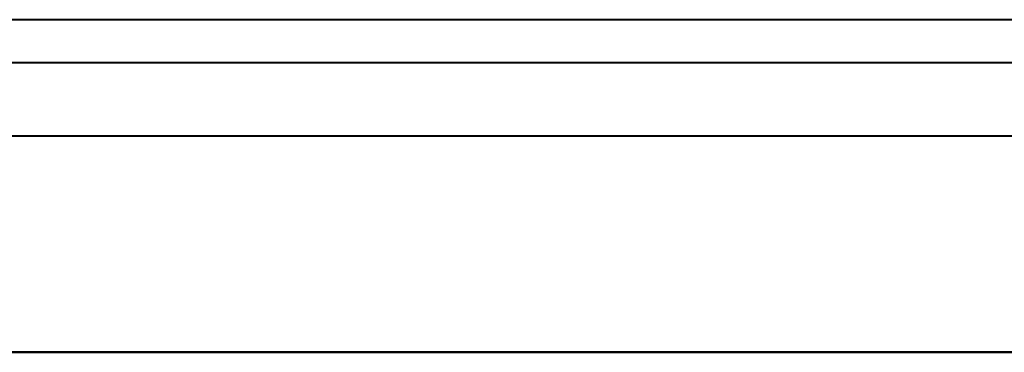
# Model space of a CAD drawing. Header units: millimetres. Extents: x -1392 to 1388, y -239 to 1267.
# Tile 89 of 91: x 336 to 450, y 1172 to 1210. Entities that reach past the tile are written whole.
import ezdxf

# ---------------------------------------------------------------- set-up
doc = ezdxf.new("R2010")
doc.units = ezdxf.units.MM
doc.layers.add('A-GENM', color=13, linetype='Continuous', lineweight=40)

# ---------------------------------------------------------------- blocks, each defined once
blk = doc.blocks.new('Nexa Toit - 2000-762010-Droite')
at = {"layer": 'A-GENM'}
for p, q in [((601.5, 1210.5), (-601.5, 1210.5)), ((601.5, 1210.5), (-601.5, 1210.5)), ((601.5, 1205.5), (-601.5, 1205.5)), ((601.5, 1205.5), (-601.5, 1205.5)), ((601.5, 1197), (-601.5, 1197)), ((601.5, 1197), (-601.5, 1197)), ((-601.5, 1172), (601.5, 1172)), ((601.5, 1172), (-601.5, 1172)), ((601.5, 1172), (-601.5, 1172)), ((-601.5, 1172), (601.5, 1172))]:
    blk.add_line(p, q, dxfattribs=at)

msp = doc.modelspace()

# ---------------------------------------------------------------- block references
at = {"layer": 'A-GENM'}
msp.add_blockref('Nexa Toit - 2000-762010-Droite', (0, 0), dxfattribs=at)

doc.saveas('drawing.dxf')
